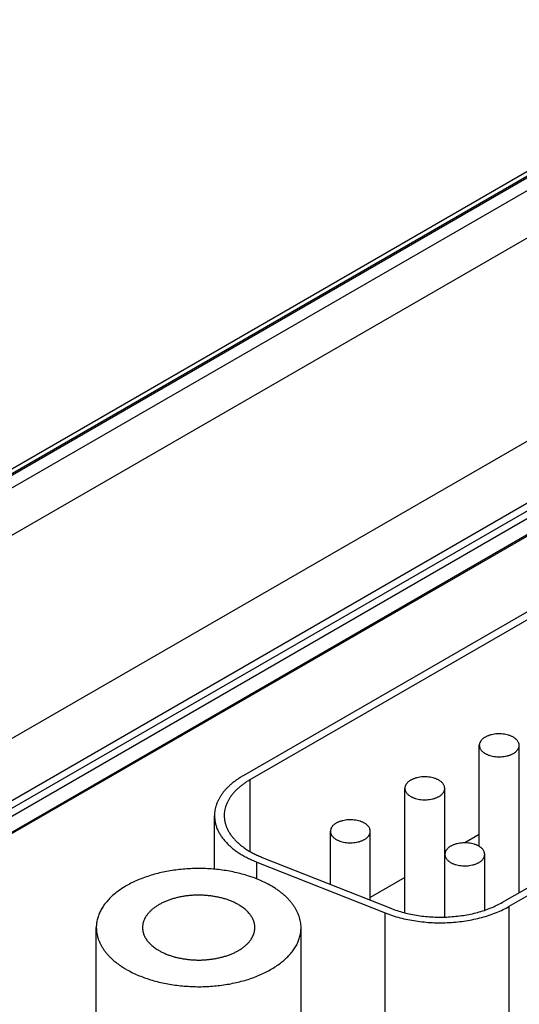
# Model space of a CAD drawing. Header units: inches. Extents: x 0 to 34, y 0 to 22.
# Tile 96 of 116: x 29.471 to 29.983, y 13.143 to 14.154. Entities that reach past the tile are written whole.
import ezdxf

# ---------------------------------------------------------------- set-up
doc = ezdxf.new("R2010")
doc.units = ezdxf.units.IN
doc.header["$LTSCALE"] = 1.87
doc.header["$MEASUREMENT"] = 0
doc.layers.get('0').update_dxf_attribs({"linetype": 'CONTINUOUS'})

msp = doc.modelspace()

# ---------------------------------------------------------------- linework, layer by layer
at = {"color": 7, "linetype": 'CONTINUOUS'}
for p, q in [((30.9883, 14.5685), (28.6959, 13.2449)), ((30.9908, 14.5683), (28.6983, 13.2447)), ((28.6866, 13.2447), (30.9745, 14.5657)), ((28.7016, 13.2337), (31.0099, 14.5664)), ((28.7228, 13.1974), (30.5797, 14.2695)), ((30.5344, 14.0348), (28.7244, 12.9897)), ((30.5344, 13.971), (28.7522, 12.942)), ((28.7702, 12.9446), (30.5344, 13.9633)), ((28.7737, 12.9387), (30.5344, 13.9553)), ((28.7739, 12.9223), (30.5344, 13.9388)), ((30.5344, 13.9373), (28.7868, 12.9283)), ((30.0523, 13.5812), (29.6999, 13.3778)), ((30.0594, 13.5772), (29.707, 13.3737)), ((29.966, 13.248), (30.277, 13.4276)), ((29.973, 13.2439), (30.2841, 13.4235)), ((29.9423, 13.3053), (29.9423, 13.4091)), ((29.9832, 13.258), (29.9832, 13.4091)), ((29.707, 13.3737), (29.707, 13.3002)), ((29.8659, 13.2372), (29.8659, 13.365)), ((29.9068, 13.2329), (29.9068, 13.365)), ((29.6706, 13.282), (29.6706, 13.3369)), ((29.9833, 13.3413), (29.9832, 13.3413)), ((29.9833, 13.258), (29.9833, 13.3413)), ((29.7896, 13.2664), (29.7896, 13.3209)), ((29.8304, 13.2502), (29.8304, 13.3209)), ((29.9423, 13.3177), (29.9273, 13.309)), ((29.9069, 13.2972), (29.9068, 13.2972)), ((29.9069, 13.2329), (29.9069, 13.2972)), ((29.9478, 13.2399), (29.9478, 13.2972)), ((29.7141, 13.2893), (29.8457, 13.2372)), ((29.7141, 13.272), (29.7141, 13.2893)), ((29.7197, 13.2941), (29.8514, 13.2419)), ((29.8659, 13.2736), (29.8304, 13.2531)), ((29.8457, 13.0958), (29.8457, 13.2372)), ((29.973, 13.0999), (29.973, 13.2439)), ((29.5494, 13.0557), (29.5494, 13.2221)), ((29.7594, 13.0522), (29.7594, 13.2221))]:
    msp.add_line(p, q, dxfattribs=at)
for points, knots in [([(29.9772, 13.4174), (29.9768, 13.4176), (29.9761, 13.418), (29.9749, 13.4186), (29.9737, 13.4191), (29.9719, 13.4196), (29.9696, 13.4202), (29.9667, 13.4207), (29.9637, 13.4209), (29.9607, 13.4209), (29.9578, 13.4206), (29.9554, 13.4201), (29.9536, 13.4196), (29.9522, 13.4192), (29.951, 13.4187), (29.9498, 13.4182), (29.9487, 13.4176), (29.9476, 13.417), (29.9466, 13.4164), (29.9458, 13.4157), (29.945, 13.4149), (29.9443, 13.4141), (29.9437, 13.4133), (29.9432, 13.4125), (29.9428, 13.4117), (29.9425, 13.4108), (29.9423, 13.4099), (29.9423, 13.4094), (29.9423, 13.4091)], [0, 0, 0, 0, 0.030668, 0.062394, 0.095111, 0.128737, 0.19831, 0.270266, 0.343622, 0.417333, 0.490337, 0.561603, 0.596294, 0.630202, 0.663232, 0.695296, 0.726324, 0.756257, 0.785061, 0.812717, 0.839236, 0.864653, 0.889034, 0.912478, 0.935117, 0.957117, 0.978673, 1, 1, 1, 1]), ([(29.9832, 13.4091), (29.9832, 13.4093), (29.9832, 13.4097), (29.9831, 13.4102), (29.983, 13.4108), (29.9827, 13.4116), (29.9823, 13.4125), (29.9816, 13.4136), (29.9808, 13.4147), (29.9797, 13.4157), (29.9785, 13.4166), (29.9777, 13.4172), (29.9772, 13.4174)], [0, 0, 0, 0, 0.053916, 0.108091, 0.162777, 0.218213, 0.332131, 0.451467, 0.577363, 0.71056, 0.851425, 1, 1, 1, 1]), ([(29.9423, 13.4091), (29.9423, 13.4089), (29.9423, 13.4085), (29.9424, 13.4079), (29.9425, 13.4073), (29.9427, 13.4066), (29.9432, 13.4056), (29.9438, 13.4045), (29.9447, 13.4035), (29.9458, 13.4025), (29.947, 13.4016), (29.9478, 13.401), (29.9483, 13.4007)], [0, 0, 0, 0, 0.053916, 0.108091, 0.162777, 0.218213, 0.332131, 0.451467, 0.577363, 0.71056, 0.851425, 1, 1, 1, 1]), ([(29.9483, 13.4007), (29.9487, 13.4005), (29.9494, 13.4001), (29.9506, 13.3996), (29.9518, 13.3991), (29.9536, 13.3985), (29.9559, 13.3979), (29.9588, 13.3975), (29.9617, 13.3972), (29.9647, 13.3973), (29.9677, 13.3976), (29.9701, 13.398), (29.9719, 13.3985), (29.9732, 13.3989), (29.9745, 13.3994), (29.9757, 13.3999), (29.9768, 13.4005), (29.9779, 13.4011), (29.9789, 13.4018), (29.9797, 13.4025), (29.9805, 13.4032), (29.9812, 13.404), (29.9818, 13.4048), (29.9823, 13.4056), (29.9827, 13.4065), (29.983, 13.4073), (29.9831, 13.4082), (29.9832, 13.4088), (29.9832, 13.4091)], [0, 0, 0, 0, 0.030668, 0.062394, 0.095111, 0.128737, 0.19831, 0.270266, 0.343622, 0.417333, 0.490337, 0.561603, 0.596294, 0.630202, 0.663232, 0.695296, 0.726324, 0.756257, 0.785061, 0.812717, 0.839236, 0.864653, 0.889034, 0.912478, 0.935117, 0.957117, 0.978673, 1, 1, 1, 1]), ([(29.6999, 13.3778), (29.6988, 13.3771), (29.6965, 13.3758), (29.6933, 13.3736), (29.6903, 13.3714), (29.6875, 13.3691), (29.6849, 13.3667), (29.6824, 13.3642), (29.6802, 13.3617), (29.6782, 13.3591), (29.6765, 13.3564), (29.6749, 13.3537), (29.6736, 13.351), (29.6725, 13.3482), (29.6717, 13.3454), (29.6711, 13.3426), (29.6707, 13.3398), (29.6706, 13.3379), (29.6706, 13.3369)], [0, 0, 0, 0, 0.075234, 0.14856, 0.219957, 0.289421, 0.356964, 0.422623, 0.486453, 0.548536, 0.608976, 0.667902, 0.725471, 0.781863, 0.83728, 0.891946, 0.946102, 1, 1, 1, 1]), ([(29.9008, 13.3733), (29.9005, 13.3735), (29.8997, 13.3739), (29.8985, 13.3745), (29.8973, 13.375), (29.8956, 13.3756), (29.8932, 13.3761), (29.8903, 13.3766), (29.8874, 13.3768), (29.8844, 13.3768), (29.8814, 13.3765), (29.879, 13.376), (29.8772, 13.3755), (29.8759, 13.3751), (29.8746, 13.3746), (29.8734, 13.3741), (29.8723, 13.3735), (29.8712, 13.3729), (29.8703, 13.3723), (29.8694, 13.3716), (29.8686, 13.3708), (29.8679, 13.37), (29.8673, 13.3692), (29.8668, 13.3684), (29.8664, 13.3676), (29.8661, 13.3667), (29.866, 13.3659), (29.8659, 13.3653), (29.8659, 13.365)], [0, 0, 0, 0, 0.030668, 0.062394, 0.095111, 0.128737, 0.19831, 0.270266, 0.343622, 0.417333, 0.490337, 0.561603, 0.596294, 0.630202, 0.663232, 0.695296, 0.726324, 0.756257, 0.785061, 0.812717, 0.839236, 0.864653, 0.889034, 0.912478, 0.935117, 0.957117, 0.978673, 1, 1, 1, 1]), ([(29.707, 13.3737), (29.706, 13.3731), (29.704, 13.3719), (29.7011, 13.3699), (29.6983, 13.3679), (29.6958, 13.3658), (29.6934, 13.3637), (29.6913, 13.3615), (29.6893, 13.3592), (29.6875, 13.3569), (29.6859, 13.3545), (29.6845, 13.3521), (29.6833, 13.3496), (29.6823, 13.3471), (29.6816, 13.3446), (29.681, 13.342), (29.6807, 13.3395), (29.6806, 13.3378), (29.6806, 13.3369)], [0, 0, 0, 0, 0.075234, 0.14856, 0.219957, 0.289421, 0.356964, 0.422623, 0.486453, 0.548536, 0.608976, 0.667902, 0.725471, 0.781863, 0.83728, 0.891946, 0.946102, 1, 1, 1, 1]), ([(29.9068, 13.365), (29.9068, 13.3652), (29.9068, 13.3656), (29.9067, 13.3661), (29.9066, 13.3667), (29.9064, 13.3675), (29.906, 13.3684), (29.9053, 13.3695), (29.9044, 13.3706), (29.9034, 13.3716), (29.9022, 13.3725), (29.9013, 13.3731), (29.9008, 13.3733)], [0, 0, 0, 0, 0.053916, 0.108091, 0.162777, 0.218213, 0.332131, 0.451467, 0.577363, 0.71056, 0.851425, 1, 1, 1, 1]), ([(29.8659, 13.365), (29.8659, 13.3648), (29.866, 13.3644), (29.866, 13.3638), (29.8662, 13.3632), (29.8664, 13.3625), (29.8668, 13.3615), (29.8675, 13.3604), (29.8683, 13.3594), (29.8694, 13.3584), (29.8706, 13.3575), (29.8715, 13.3569), (29.8719, 13.3566)], [0, 0, 0, 0, 0.053916, 0.108091, 0.162777, 0.218213, 0.332131, 0.451467, 0.577363, 0.71056, 0.851425, 1, 1, 1, 1]), ([(29.8719, 13.3566), (29.8723, 13.3564), (29.873, 13.356), (29.8742, 13.3555), (29.8754, 13.355), (29.8772, 13.3544), (29.8795, 13.3538), (29.8824, 13.3534), (29.8854, 13.3531), (29.8884, 13.3532), (29.8913, 13.3535), (29.8937, 13.3539), (29.8956, 13.3544), (29.8969, 13.3548), (29.8981, 13.3553), (29.8993, 13.3558), (29.9005, 13.3564), (29.9015, 13.357), (29.9025, 13.3577), (29.9034, 13.3584), (29.9042, 13.3591), (29.9049, 13.3599), (29.9055, 13.3607), (29.9059, 13.3615), (29.9063, 13.3624), (29.9066, 13.3632), (29.9068, 13.3641), (29.9068, 13.3647), (29.9068, 13.365)], [0, 0, 0, 0, 0.030668, 0.062394, 0.095111, 0.128737, 0.19831, 0.270266, 0.343622, 0.417333, 0.490337, 0.561603, 0.596294, 0.630202, 0.663232, 0.695296, 0.726324, 0.756257, 0.785061, 0.812717, 0.839236, 0.864653, 0.889034, 0.912478, 0.935117, 0.957117, 0.978673, 1, 1, 1, 1]), ([(29.6706, 13.3369), (29.6706, 13.3358), (29.6708, 13.3334), (29.6713, 13.3299), (29.6722, 13.3265), (29.6735, 13.323), (29.6752, 13.3196), (29.6771, 13.3163), (29.6795, 13.3131), (29.6821, 13.31), (29.6851, 13.3069), (29.6884, 13.304), (29.692, 13.3012), (29.6959, 13.2985), (29.7001, 13.2959), (29.7045, 13.2936), (29.7092, 13.2913), (29.7124, 13.29), (29.7141, 13.2893)], [0, 0, 0, 0, 0.051262, 0.102896, 0.155264, 0.208699, 0.263502, 0.319931, 0.378201, 0.43848, 0.500894, 0.565525, 0.632418, 0.701579, 0.772984, 0.84658, 0.922286, 1, 1, 1, 1]), ([(29.6806, 13.3369), (29.6806, 13.3359), (29.6807, 13.3338), (29.6812, 13.3306), (29.6821, 13.3275), (29.6832, 13.3244), (29.6847, 13.3214), (29.6865, 13.3184), (29.6886, 13.3155), (29.691, 13.3127), (29.6937, 13.3099), (29.6967, 13.3073), (29.6999, 13.3047), (29.7034, 13.3023), (29.7072, 13.3), (29.7111, 13.2979), (29.7153, 13.2959), (29.7182, 13.2947), (29.7197, 13.2941)], [0, 0, 0, 0, 0.051262, 0.102896, 0.155264, 0.208699, 0.263502, 0.319931, 0.378201, 0.43848, 0.500894, 0.565525, 0.632418, 0.701579, 0.772984, 0.84658, 0.922286, 1, 1, 1, 1]), ([(29.8245, 13.3292), (29.8241, 13.3294), (29.8234, 13.3298), (29.8222, 13.3304), (29.8209, 13.3309), (29.8192, 13.3315), (29.8169, 13.332), (29.814, 13.3325), (29.811, 13.3327), (29.808, 13.3327), (29.8051, 13.3324), (29.8027, 13.3319), (29.8008, 13.3314), (29.7995, 13.331), (29.7982, 13.3306), (29.797, 13.33), (29.7959, 13.3295), (29.7949, 13.3288), (29.7939, 13.3282), (29.793, 13.3275), (29.7922, 13.3267), (29.7915, 13.326), (29.7909, 13.3252), (29.7904, 13.3243), (29.7901, 13.3235), (29.7898, 13.3226), (29.7896, 13.3218), (29.7896, 13.3212), (29.7896, 13.3209)], [0, 0, 0, 0, 0.030668, 0.062394, 0.095111, 0.128737, 0.19831, 0.270266, 0.343622, 0.417333, 0.490337, 0.561603, 0.596294, 0.630202, 0.663232, 0.695296, 0.726324, 0.756257, 0.785061, 0.812717, 0.839236, 0.864653, 0.889034, 0.912478, 0.935117, 0.957117, 0.978673, 1, 1, 1, 1]), ([(29.8304, 13.3209), (29.8304, 13.3211), (29.8304, 13.3215), (29.8304, 13.322), (29.8302, 13.3226), (29.83, 13.3234), (29.8296, 13.3243), (29.8289, 13.3254), (29.828, 13.3265), (29.827, 13.3275), (29.8258, 13.3284), (29.8249, 13.329), (29.8245, 13.3292)], [0, 0, 0, 0, 0.053916, 0.108091, 0.162777, 0.218213, 0.332131, 0.451467, 0.577363, 0.71056, 0.851425, 1, 1, 1, 1]), ([(29.7896, 13.3209), (29.7896, 13.3207), (29.7896, 13.3203), (29.7897, 13.3197), (29.7898, 13.3191), (29.79, 13.3184), (29.7904, 13.3174), (29.7911, 13.3163), (29.792, 13.3153), (29.793, 13.3143), (29.7942, 13.3134), (29.7951, 13.3128), (29.7956, 13.3125)], [0, 0, 0, 0, 0.053916, 0.108091, 0.162777, 0.218213, 0.332131, 0.451467, 0.577363, 0.71056, 0.851425, 1, 1, 1, 1]), ([(29.7956, 13.3125), (29.7959, 13.3123), (29.7967, 13.3119), (29.7978, 13.3114), (29.7991, 13.3109), (29.8008, 13.3103), (29.8031, 13.3097), (29.806, 13.3093), (29.809, 13.3091), (29.812, 13.3091), (29.815, 13.3094), (29.8174, 13.3098), (29.8192, 13.3103), (29.8205, 13.3107), (29.8218, 13.3112), (29.823, 13.3117), (29.8241, 13.3123), (29.8251, 13.3129), (29.8261, 13.3136), (29.827, 13.3143), (29.8278, 13.315), (29.8285, 13.3158), (29.8291, 13.3166), (29.8296, 13.3174), (29.83, 13.3183), (29.8302, 13.3191), (29.8304, 13.32), (29.8304, 13.3206), (29.8304, 13.3209)], [0, 0, 0, 0, 0.030668, 0.062394, 0.095111, 0.128737, 0.19831, 0.270266, 0.343622, 0.417333, 0.490337, 0.561603, 0.596294, 0.630202, 0.663232, 0.695296, 0.726324, 0.756257, 0.785061, 0.812717, 0.839236, 0.864653, 0.889034, 0.912478, 0.935117, 0.957117, 0.978673, 1, 1, 1, 1]), ([(29.9418, 13.3056), (29.9415, 13.3058), (29.9407, 13.3062), (29.9396, 13.3067), (29.9383, 13.3072), (29.9366, 13.3078), (29.9343, 13.3084), (29.9314, 13.3088), (29.9284, 13.309), (29.9254, 13.309), (29.9224, 13.3087), (29.92, 13.3082), (29.9182, 13.3078), (29.9169, 13.3073), (29.9156, 13.3069), (29.9144, 13.3063), (29.9133, 13.3058), (29.9122, 13.3052), (29.9113, 13.3045), (29.9104, 13.3038), (29.9096, 13.303), (29.9089, 13.3023), (29.9083, 13.3015), (29.9078, 13.3006), (29.9074, 13.2998), (29.9072, 13.2989), (29.907, 13.2981), (29.9069, 13.2975), (29.9069, 13.2972)], [0, 0, 0, 0, 0.030668, 0.062394, 0.095111, 0.128737, 0.19831, 0.270266, 0.343622, 0.417333, 0.490337, 0.561603, 0.596294, 0.630202, 0.663232, 0.695296, 0.726324, 0.756257, 0.785061, 0.812717, 0.839236, 0.864653, 0.889034, 0.912478, 0.935117, 0.957117, 0.978673, 1, 1, 1, 1]), ([(29.9478, 13.2972), (29.9478, 13.2974), (29.9478, 13.2978), (29.9477, 13.2984), (29.9476, 13.2989), (29.9474, 13.2997), (29.947, 13.3007), (29.9463, 13.3018), (29.9454, 13.3028), (29.9444, 13.3038), (29.9432, 13.3047), (29.9423, 13.3053), (29.9418, 13.3056)], [0, 0, 0, 0, 0.053916, 0.108091, 0.162777, 0.218213, 0.332131, 0.451467, 0.577363, 0.71056, 0.851425, 1, 1, 1, 1]), ([(29.9069, 13.2972), (29.9069, 13.297), (29.907, 13.2966), (29.907, 13.296), (29.9072, 13.2955), (29.9074, 13.2947), (29.9078, 13.2937), (29.9085, 13.2927), (29.9094, 13.2916), (29.9104, 13.2906), (29.9116, 13.2897), (29.9125, 13.2891), (29.9129, 13.2889)], [0, 0, 0, 0, 0.053916, 0.108091, 0.162777, 0.218213, 0.332131, 0.451467, 0.577363, 0.71056, 0.851425, 1, 1, 1, 1]), ([(29.9129, 13.2889), (29.9133, 13.2887), (29.914, 13.2883), (29.9152, 13.2877), (29.9165, 13.2872), (29.9182, 13.2866), (29.9205, 13.286), (29.9234, 13.2856), (29.9264, 13.2854), (29.9294, 13.2854), (29.9323, 13.2857), (29.9347, 13.2862), (29.9366, 13.2867), (29.9379, 13.2871), (29.9391, 13.2875), (29.9403, 13.2881), (29.9415, 13.2886), (29.9425, 13.2893), (29.9435, 13.2899), (29.9444, 13.2906), (29.9452, 13.2914), (29.9459, 13.2921), (29.9465, 13.2929), (29.947, 13.2938), (29.9473, 13.2946), (29.9476, 13.2955), (29.9478, 13.2963), (29.9478, 13.2969), (29.9478, 13.2972)], [0, 0, 0, 0, 0.030668, 0.062394, 0.095111, 0.128737, 0.19831, 0.270266, 0.343622, 0.417333, 0.490337, 0.561603, 0.596294, 0.630202, 0.663232, 0.695296, 0.726324, 0.756257, 0.785061, 0.812717, 0.839236, 0.864653, 0.889034, 0.912478, 0.935117, 0.957117, 0.978673, 1, 1, 1, 1]), ([(29.7287, 13.2649), (29.7268, 13.266), (29.723, 13.2681), (29.717, 13.2709), (29.7106, 13.2734), (29.7039, 13.2756), (29.697, 13.2776), (29.6898, 13.2792), (29.6824, 13.2806), (29.6749, 13.2816), (29.6673, 13.2823), (29.6596, 13.2827), (29.6519, 13.2827), (29.6442, 13.2825), (29.6365, 13.2819), (29.629, 13.2809), (29.6215, 13.2797), (29.6143, 13.2782), (29.6073, 13.2763), (29.6005, 13.2742), (29.594, 13.2717), (29.5879, 13.269), (29.5821, 13.2661), (29.5767, 13.2629), (29.5717, 13.2595), (29.5672, 13.2559), (29.5631, 13.2521), (29.5595, 13.2481), (29.5564, 13.244), (29.5543, 13.2404), (29.5529, 13.2376), (29.552, 13.2354), (29.5512, 13.2332), (29.5506, 13.231), (29.5501, 13.2288), (29.5497, 13.2265), (29.5495, 13.2243), (29.5494, 13.2228), (29.5494, 13.2221)], [0, 0, 0, 0, 0.030664, 0.062385, 0.095097, 0.128718, 0.163154, 0.198301, 0.234044, 0.270264, 0.306835, 0.343627, 0.380507, 0.417343, 0.454002, 0.490353, 0.526269, 0.561628, 0.596313, 0.630217, 0.663241, 0.695301, 0.726324, 0.756253, 0.785052, 0.812705, 0.83922, 0.864633, 0.88901, 0.91245, 0.923864, 0.935096, 0.946167, 0.957102, 0.967926, 0.978665, 0.989347, 1, 1, 1, 1]), ([(29.7594, 13.2221), (29.7594, 13.2231), (29.7594, 13.2251), (29.759, 13.228), (29.7583, 13.231), (29.7575, 13.2339), (29.7563, 13.2368), (29.7549, 13.2397), (29.7533, 13.2425), (29.7515, 13.2453), (29.7494, 13.248), (29.747, 13.2507), (29.7445, 13.2533), (29.7417, 13.2558), (29.7388, 13.2582), (29.7356, 13.2606), (29.7322, 13.2628), (29.7299, 13.2643), (29.7287, 13.2649)], [0, 0, 0, 0, 0.053898, 0.108054, 0.16272, 0.218137, 0.274529, 0.332098, 0.391024, 0.451464, 0.513547, 0.577377, 0.643036, 0.710579, 0.780043, 0.85144, 0.924766, 1, 1, 1, 1]), ([(29.6952, 13.2456), (29.6942, 13.2462), (29.6921, 13.2473), (29.6888, 13.2489), (29.6853, 13.2502), (29.6816, 13.2515), (29.6778, 13.2525), (29.6738, 13.2534), (29.6698, 13.2542), (29.6657, 13.2547), (29.6615, 13.2551), (29.6573, 13.2553), (29.653, 13.2554), (29.6488, 13.2552), (29.6446, 13.2549), (29.6405, 13.2544), (29.6364, 13.2537), (29.6324, 13.2529), (29.6286, 13.2518), (29.6248, 13.2507), (29.6213, 13.2493), (29.6179, 13.2479), (29.6147, 13.2462), (29.6118, 13.2445), (29.609, 13.2426), (29.6065, 13.2406), (29.6047, 13.2389), (29.6033, 13.2374), (29.602, 13.236), (29.6007, 13.2341), (29.5993, 13.2318), (29.5984, 13.2298), (29.5978, 13.2282), (29.5974, 13.227), (29.5972, 13.2258), (29.597, 13.2245), (29.5968, 13.2233), (29.5968, 13.2225), (29.5968, 13.2221)], [0, 0, 0, 0, 0.030664, 0.062385, 0.095097, 0.128718, 0.163155, 0.198301, 0.234045, 0.270265, 0.306836, 0.343628, 0.380508, 0.417344, 0.454003, 0.490355, 0.526271, 0.561629, 0.596314, 0.630218, 0.663243, 0.695303, 0.726326, 0.756255, 0.785054, 0.812707, 0.839222, 0.852066, 0.864641, 0.889019, 0.912459, 0.935095, 0.946167, 0.957102, 0.967926, 0.978665, 0.989347, 1, 1, 1, 1]), ([(29.7121, 13.2221), (29.7121, 13.2226), (29.712, 13.2237), (29.7118, 13.2254), (29.7115, 13.227), (29.711, 13.2286), (29.7104, 13.2302), (29.7096, 13.2318), (29.7087, 13.2333), (29.7077, 13.2348), (29.7065, 13.2363), (29.7048, 13.2383), (29.7029, 13.2402), (29.7007, 13.2419), (29.6984, 13.2437), (29.6965, 13.2449), (29.6952, 13.2456)], [0, 0, 0, 0, 0.053903, 0.108063, 0.162734, 0.218156, 0.274553, 0.332127, 0.391059, 0.451504, 0.513592, 0.577429, 0.710591, 0.78006, 0.851464, 1, 1, 1, 1]), ([(29.8514, 13.2419), (29.8536, 13.2411), (29.8581, 13.2394), (29.865, 13.2374), (29.8722, 13.2357), (29.8797, 13.2344), (29.8873, 13.2335), (29.895, 13.2329), (29.9028, 13.2327), (29.9106, 13.233), (29.9183, 13.2336), (29.9259, 13.2346), (29.9333, 13.2359), (29.9405, 13.2376), (29.9474, 13.2397), (29.954, 13.2421), (29.9602, 13.2449), (29.9641, 13.2469), (29.966, 13.248)], [0, 0, 0, 0, 0.059509, 0.120801, 0.183623, 0.247693, 0.312713, 0.378367, 0.44433, 0.510272, 0.575865, 0.640784, 0.704715, 0.767362, 0.828446, 0.887718, 0.944961, 1, 1, 1, 1]), ([(29.8457, 13.2372), (29.8482, 13.2362), (29.8531, 13.2344), (29.8609, 13.2321), (29.8689, 13.2303), (29.8772, 13.2288), (29.8856, 13.2278), (29.8942, 13.2271), (29.9029, 13.227), (29.9115, 13.2272), (29.9201, 13.2279), (29.9285, 13.229), (29.9368, 13.2305), (29.9447, 13.2324), (29.9524, 13.2347), (29.9597, 13.2374), (29.9666, 13.2404), (29.9709, 13.2427), (29.973, 13.2439)], [0, 0, 0, 0, 0.059509, 0.120801, 0.183623, 0.247693, 0.312713, 0.378367, 0.44433, 0.510272, 0.575865, 0.640784, 0.704715, 0.767362, 0.828446, 0.887718, 0.944961, 1, 1, 1, 1]), ([(29.5494, 13.2221), (29.5494, 13.2211), (29.5495, 13.2191), (29.5499, 13.2161), (29.5505, 13.2132), (29.5514, 13.2102), (29.5526, 13.2073), (29.5539, 13.2044), (29.5556, 13.2016), (29.5574, 13.1988), (29.5595, 13.1961), (29.5618, 13.1935), (29.5644, 13.1909), (29.5671, 13.1884), (29.5701, 13.1859), (29.5733, 13.1836), (29.5767, 13.1813), (29.579, 13.1799), (29.5802, 13.1792)], [0, 0, 0, 0, 0.053898, 0.108054, 0.16272, 0.218137, 0.274529, 0.332098, 0.391024, 0.451464, 0.513547, 0.577377, 0.643036, 0.710579, 0.780043, 0.85144, 0.924766, 1, 1, 1, 1]), ([(29.5802, 13.1792), (29.5821, 13.1781), (29.5859, 13.1761), (29.5919, 13.1733), (29.5983, 13.1708), (29.605, 13.1685), (29.6119, 13.1666), (29.6191, 13.1649), (29.6265, 13.1636), (29.634, 13.1626), (29.6416, 13.1619), (29.6493, 13.1615), (29.657, 13.1614), (29.6647, 13.1617), (29.6724, 13.1623), (29.6799, 13.1632), (29.6874, 13.1645), (29.6946, 13.166), (29.7016, 13.1679), (29.7084, 13.17), (29.7149, 13.1724), (29.721, 13.1751), (29.7268, 13.1781), (29.7322, 13.1813), (29.7372, 13.1847), (29.7417, 13.1883), (29.7458, 13.1921), (29.7494, 13.1961), (29.7524, 13.2002), (29.7546, 13.2037), (29.756, 13.2066), (29.7569, 13.2088), (29.7577, 13.211), (29.7583, 13.2132), (29.7588, 13.2154), (29.7592, 13.2176), (29.7594, 13.2198), (29.7594, 13.2213), (29.7594, 13.2221)], [0, 0, 0, 0, 0.030664, 0.062385, 0.095097, 0.128718, 0.163154, 0.198301, 0.234044, 0.270264, 0.306835, 0.343627, 0.380507, 0.417343, 0.454002, 0.490353, 0.526269, 0.561628, 0.596313, 0.630217, 0.663241, 0.695301, 0.726324, 0.756253, 0.785052, 0.812705, 0.83922, 0.864633, 0.88901, 0.91245, 0.923864, 0.935096, 0.946167, 0.957102, 0.967926, 0.978665, 0.989347, 1, 1, 1, 1]), ([(29.5968, 13.2221), (29.5968, 13.2215), (29.5969, 13.2204), (29.5971, 13.2188), (29.5974, 13.2172), (29.5979, 13.2156), (29.5985, 13.214), (29.5993, 13.2124), (29.6002, 13.2108), (29.6012, 13.2093), (29.6023, 13.2078), (29.6041, 13.2059), (29.606, 13.204), (29.6082, 13.2022), (29.6105, 13.2005), (29.6124, 13.1993), (29.6137, 13.1986)], [0, 0, 0, 0, 0.053903, 0.108063, 0.162734, 0.218156, 0.274553, 0.332127, 0.391059, 0.451504, 0.513592, 0.577429, 0.710591, 0.78006, 0.851464, 1, 1, 1, 1]), ([(29.6137, 13.1986), (29.6147, 13.198), (29.6168, 13.1968), (29.6201, 13.1953), (29.6236, 13.1939), (29.6273, 13.1927), (29.6311, 13.1916), (29.635, 13.1907), (29.6391, 13.19), (29.6432, 13.1894), (29.6474, 13.189), (29.6516, 13.1888), (29.6559, 13.1888), (29.6601, 13.1889), (29.6643, 13.1893), (29.6684, 13.1898), (29.6725, 13.1905), (29.6765, 13.1913), (29.6803, 13.1923), (29.6841, 13.1935), (29.6876, 13.1948), (29.691, 13.1963), (29.6942, 13.1979), (29.6971, 13.1997), (29.6999, 13.2016), (29.7024, 13.2035), (29.7042, 13.2053), (29.7056, 13.2067), (29.7068, 13.2082), (29.7082, 13.2101), (29.7096, 13.2124), (29.7105, 13.2144), (29.7111, 13.216), (29.7115, 13.2172), (29.7117, 13.2184), (29.7119, 13.2196), (29.712, 13.2209), (29.7121, 13.2217), (29.7121, 13.2221)], [0, 0, 0, 0, 0.030664, 0.062385, 0.095097, 0.128718, 0.163155, 0.198301, 0.234045, 0.270265, 0.306836, 0.343628, 0.380508, 0.417344, 0.454003, 0.490355, 0.526271, 0.561629, 0.596314, 0.630218, 0.663243, 0.695303, 0.726326, 0.756255, 0.785054, 0.812707, 0.839222, 0.852066, 0.864641, 0.889019, 0.912459, 0.935095, 0.946167, 0.957102, 0.967926, 0.978665, 0.989347, 1, 1, 1, 1])]:
    msp.add_open_spline(points, degree=3, knots=knots, dxfattribs=at)

doc.saveas('drawing.dxf')
